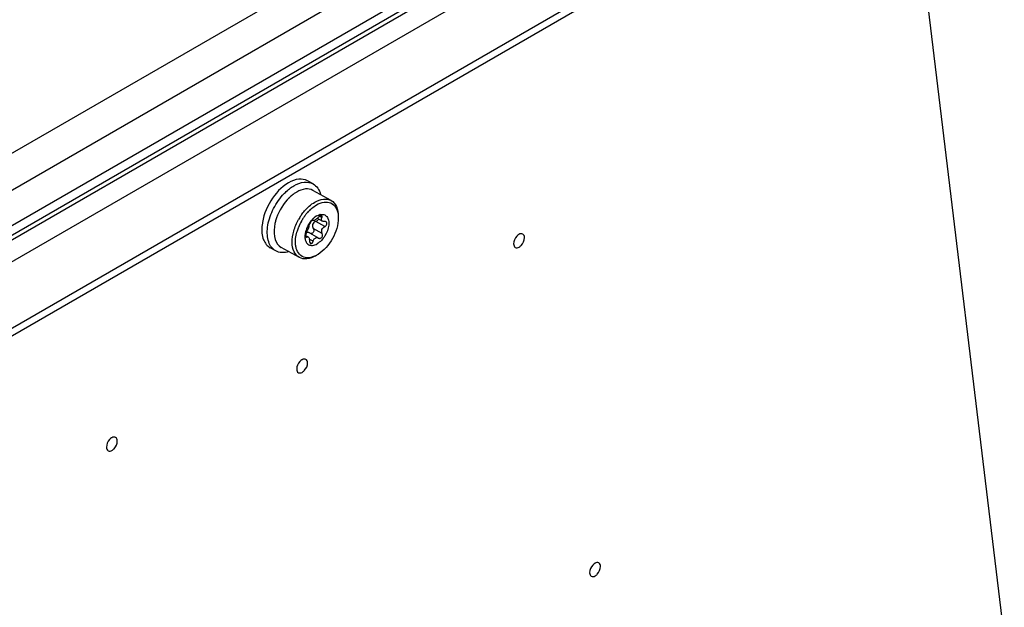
# Model space of a CAD drawing. Header units: inches. Extents: x 0 to 117, y 0 to 83.
# Tile 58 of 74: x 108.49 to 111.01, y 21.63 to 23.14. Entities that reach past the tile are written whole.
import ezdxf

# ---------------------------------------------------------------- set-up
doc = ezdxf.new("R2010")
doc.units = ezdxf.units.IN
doc.header["$LTSCALE"] = 6.431102
doc.header["$MEASUREMENT"] = 0
doc.layers.get('0').update_dxf_attribs({"linetype": 'CONTINUOUS'})

msp = doc.modelspace()

# ---------------------------------------------------------------- linework, layer by layer
at = {"color": 7, "linetype": 'CONTINUOUS'}
for p, q in [((107.371, 22.1611), (110.4877, 23.9606)), ((106.2674, 21.3387), (110.6767, 23.8844)), ((110.5308, 23.8898), (107.41, 22.088)), ((106.2651, 21.3005), (110.7211, 23.8731)), ((110.6878, 23.8654), (106.2785, 21.3197)), ((110.7462, 23.8308), (106.2901, 21.2581)), ((110.7677, 23.6725), (106.2786, 21.0807)), ((110.7339, 23.6333), (106.2806, 21.0622)), ((110.762, 23.6206), (111.0131, 21.55)), ((109.2387, 22.7144), (109.2247, 22.7222)), ((109.285, 22.6717), (109.2384, 22.6977)), ((109.2381, 22.6205), (109.2383, 22.6204)), ((109.2383, 22.6204), (109.2382, 22.6204)), ((109.248, 22.632), (109.2432, 22.6287)), ((109.2485, 22.6323), (109.2526, 22.6342)), ((109.2497, 22.626), (109.2632, 22.6185)), ((109.2523, 22.6246), (109.2519, 22.6232)), ((109.2526, 22.6342), (109.2564, 22.6354)), ((109.2616, 22.6277), (109.2554, 22.6311)), ((109.2622, 22.5869), (109.2392, 22.5997)), ((109.269, 22.6051), (109.2461, 22.6179)), ((109.2714, 22.6174), (109.2722, 22.6169)), ((109.2185, 22.5871), (109.2179, 22.5816)), ((109.2179, 22.5816), (109.218, 22.5762)), ((109.2196, 22.582), (109.2259, 22.5785)), ((109.2224, 22.5782), (109.2197, 22.5797)), ((109.2243, 22.5789), (109.2258, 22.5786)), ((109.239, 22.5672), (109.229, 22.5728)), ((109.2297, 22.5884), (109.2532, 22.5752)), ((109.2301, 22.5881), (109.2297, 22.5884)), ((109.2527, 22.5755), (109.2532, 22.5752)), ((109.7673, 22.5847), (109.7667, 22.5844)), ((109.1429, 22.5425), (109.1289, 22.5503)), ((109.2036, 22.5255), (109.157, 22.5515)), ((109.7536, 22.5608), (109.7536, 22.5605)), ((109.2474, 22.531), (109.2453, 22.5297)), ((109.2515, 22.5335), (109.2494, 22.5323)), ((109.2105, 22.2633), (109.21, 22.2629)), ((109.1968, 22.2393), (109.1968, 22.239)), ((108.7084, 22.0391), (108.7084, 22.0388)), ((108.7221, 22.063), (108.7216, 22.0627)), ((109.9624, 21.7408), (109.9619, 21.7405)), ((109.9488, 21.7169), (109.9487, 21.7166))]:
    msp.add_line(p, q, dxfattribs=at)
for centre, radius, start, end in [((109.2627, 22.5921), 0.1214, 136.8037, 138.1032), ((109.2598, 22.5949), 0.1174, 134.273, 136.8086), ((109.2562, 22.5985), 0.1123, 131.9613, 134.2735), ((109.2521, 22.6032), 0.1061, 129.3412, 131.9663), ((109.3053, 22.5696), 0.1079, 133.1463, 136.5612), ((109.3246, 22.554), 0.141, 146.1492, 150.5856), ((109.3233, 22.5548), 0.1394, 144.9829, 146.147), ((109.3233, 22.5547), 0.1312, 146.3778, 150.2899), ((109.322, 22.5555), 0.1297, 144.9683, 146.3765), ((109.3207, 22.5564), 0.1282, 143.9108, 144.9679), ((109.3188, 22.5578), 0.1258, 141.9792, 143.9141), ((109.3172, 22.5591), 0.1237, 141.7828, 141.9747), ((109.3126, 22.5628), 0.1179, 137.0468, 141.8224), ((109.3077, 22.5672), 0.1112, 136.545, 137.0053), ((109.2834, 22.5783), 0.0647, 139.0809, 139.433), ((109.2827, 22.5789), 0.0636, 136.879, 139.0853), ((109.2808, 22.5807), 0.0611, 133.5795, 136.89), ((109.2377, 22.6198), 0.000839, 61.0483, 69.545), ((109.2786, 22.583), 0.0579, 131.6339, 133.5701), ((109.2763, 22.5856), 0.0543, 128.5441, 131.6485), ((109.2743, 22.5882), 0.0511, 127.4434, 128.5247), ((109.2672, 22.5986), 0.0385, 119.0989, 120.0013), ((109.2625, 22.6105), 0.0257, 102.5911, 103.7723), ((109.2179, 22.5968), 0.1107, 174.5806, 175.7497), ((109.2449, 22.5896), 0.1065, 169.0588, 172.3394), ((109.2495, 22.5887), 0.1112, 168.7764, 169.0809), ((109.2502, 22.5886), 0.1119, 168.5046, 168.7764), ((109.2556, 22.5874), 0.1174, 164.0548, 168.4735), ((109.3118, 22.559), 0.119, 159.6588, 164.3442), ((109.3181, 22.5568), 0.1257, 158.5828, 159.6957), ((109.3228, 22.5549), 0.1307, 150.7812, 158.5588), ((109.3231, 22.5547), 0.1311, 150.2883, 150.7978), ((109.2903, 22.573), 0.0733, 149.5137, 154.5113), ((109.29, 22.5732), 0.0729, 144.3996, 149.5384), ((109.2862, 22.5759), 0.0683, 139.4718, 144.419), ((109.2412, 22.6123), 0.00928, 126.0408, 129.1207), ((109.2401, 22.6138), 0.00735, 122.4587, 126.0578), ((109.3055, 22.5609), 0.1124, 164.3847, 164.6182), ((109.2765, 22.5775), 0.0588, 164.8257, 170.5372), ((109.2234, 22.5772), 0.0128, 64.3971, 69.9954), ((109.223, 22.5764), 0.0137, 60.9124, 64.4233), ((109.2338, 22.5934), 0.00636, 283.6628, 289.4327), ((109.2559, 22.5801), 0.00551, 240.9642, 264.1422), ((109.2178, 22.5866), 0.0629, 292.6627, 298.0316), ((109.2151, 22.5917), 0.0686, 297.9817, 300.0075)]:
    msp.add_arc(centre, radius, start, end, dxfattribs=at)
for points, knots in [([(109.2247, 22.7222), (109.218, 22.726), (109.1999, 22.7286), (109.1837, 22.722), (109.1756, 22.7173)], [0, 0, 0, 0, 0.451957, 1, 1, 1, 1]), ([(109.1756, 22.7173), (109.1568, 22.7064), (109.126, 22.6722), (109.1098, 22.6296), (109.1077, 22.6073)], [0, 0, 0, 0, 0.491155, 1, 1, 1, 1]), ([(109.1607, 22.6854), (109.1629, 22.6879), (109.1716, 22.697), (109.1816, 22.7049), (109.1896, 22.7095)], [0, 0, 0, 0, 0.264865, 1, 1, 1, 1]), ([(109.1896, 22.7095), (109.1976, 22.7142), (109.2139, 22.7209), (109.232, 22.7182), (109.2387, 22.7144)], [0, 0, 0, 0, 0.548124, 1, 1, 1, 1]), ([(109.2384, 22.6977), (109.2327, 22.7009), (109.2173, 22.7031), (109.2035, 22.6975), (109.1967, 22.6935)], [0, 0, 0, 0, 0.451944, 1, 1, 1, 1]), ([(109.2387, 22.7144), (109.2434, 22.7118), (109.2521, 22.7036), (109.2565, 22.6928), (109.2581, 22.6869)], [0, 0, 0, 0, 0.470935, 1, 1, 1, 1]), ([(109.1429, 22.5425), (109.1388, 22.5448), (109.1311, 22.5515), (109.1239, 22.5659), (109.1207, 22.5836), (109.1218, 22.6114), (109.1333, 22.6476), (109.1503, 22.6738), (109.1607, 22.6854)], [0, 0, 0, 0, 0.088638, 0.18598, 0.297058, 0.422723, 0.705952, 1, 1, 1, 1]), ([(109.2433, 22.6675), (109.2501, 22.6715), (109.264, 22.6772), (109.2793, 22.6749), (109.285, 22.6717)], [0, 0, 0, 0, 0.548039, 1, 1, 1, 1]), ([(109.285, 22.6717), (109.291, 22.6684), (109.3014, 22.6556), (109.3035, 22.64), (109.3035, 22.6316)], [0, 0, 0, 0, 0.449056, 1, 1, 1, 1]), ([(109.2091, 22.6348), (109.2115, 22.6383), (109.2212, 22.6508), (109.2332, 22.6617), (109.2433, 22.6675)], [0, 0, 0, 0, 0.267261, 1, 1, 1, 1]), ([(109.2315, 22.6483), (109.2328, 22.6495), (109.2378, 22.6539), (109.2433, 22.6579), (109.2475, 22.6603)], [0, 0, 0, 0, 0.261986, 1, 1, 1, 1]), ([(109.2475, 22.6603), (109.2535, 22.6638), (109.2654, 22.6687), (109.2845, 22.6673), (109.2985, 22.6546), (109.3019, 22.6427), (109.3028, 22.6363)], [0, 0, 0, 0, 0.280073, 0.512947, 0.737426, 1, 1, 1, 1]), ([(109.2036, 22.5255), (109.1978, 22.5288), (109.1876, 22.541), (109.1837, 22.5659), (109.1883, 22.5946), (109.1964, 22.6138), (109.2018, 22.6232)], [0, 0, 0, 0, 0.188191, 0.417409, 0.694269, 1, 1, 1, 1]), ([(109.2439, 22.6217), (109.2433, 22.6214), (109.2417, 22.6206), (109.2394, 22.6198), (109.2383, 22.6204)], [0, 0, 0, 0, 0.348746, 1, 1, 1, 1]), ([(109.2522, 22.6285), (109.2503, 22.6265), (109.2476, 22.6241), (109.2446, 22.6222), (109.2439, 22.6217)], [0, 0, 0, 0, 0.771245, 1, 1, 1, 1]), ([(109.2569, 22.6356), (109.2601, 22.6363), (109.2667, 22.6365), (109.2751, 22.6305), (109.2792, 22.6203), (109.2794, 22.6027), (109.2706, 22.5802), (109.2572, 22.5653), (109.249, 22.5606)], [0, 0, 0, 0, 0.098325, 0.189328, 0.292881, 0.418405, 0.714997, 1, 1, 1, 1]), ([(109.3035, 22.6269), (109.3035, 22.6086), (109.2916, 22.5724), (109.267, 22.5432), (109.2515, 22.5335)], [0, 0, 0, 0, 0.499767, 1, 1, 1, 1]), ([(109.2615, 22.6325), (109.2612, 22.6326), (109.2598, 22.633), (109.2584, 22.6326), (109.2574, 22.6322)], [0, 0, 0, 0, 0.199439, 1, 1, 1, 1]), ([(109.2631, 22.6185), (109.2617, 22.6193), (109.2595, 22.6225), (109.2607, 22.6261), (109.2616, 22.6277)], [0, 0, 0, 0, 0.457932, 1, 1, 1, 1]), ([(109.2616, 22.6277), (109.2619, 22.6282), (109.2626, 22.6296), (109.2624, 22.6319), (109.2615, 22.6325)], [0, 0, 0, 0, 0.332012, 1, 1, 1, 1]), ([(109.1075, 22.605), (109.1067, 22.5937), (109.1078, 22.5726), (109.121, 22.5547), (109.1289, 22.5503)], [0, 0, 0, 0, 0.55795, 1, 1, 1, 1]), ([(109.1394, 22.6038), (109.1379, 22.5931), (109.1377, 22.5732), (109.1496, 22.5556), (109.157, 22.5515)], [0, 0, 0, 0, 0.563588, 1, 1, 1, 1]), ([(109.2222, 22.5907), (109.2241, 22.5937), (109.2269, 22.5996), (109.2289, 22.6059), (109.229, 22.6089)], [0, 0, 0, 0, 0.54672, 1, 1, 1, 1]), ([(109.2354, 22.6195), (109.2336, 22.618), (109.2311, 22.6147), (109.2291, 22.6108), (109.229, 22.6089)], [0, 0, 0, 0, 0.543611, 1, 1, 1, 1]), ([(109.2392, 22.5997), (109.2406, 22.5977), (109.2416, 22.5925), (109.2381, 22.5882), (109.2359, 22.5874)], [0, 0, 0, 0, 0.504351, 1, 1, 1, 1]), ([(109.2461, 22.6179), (109.2425, 22.6166), (109.2354, 22.6114), (109.2372, 22.6027), (109.2392, 22.5997)], [0, 0, 0, 0, 0.510688, 1, 1, 1, 1]), ([(109.2622, 22.5869), (109.2606, 22.5899), (109.2603, 22.5979), (109.2657, 22.6035), (109.269, 22.6051)], [0, 0, 0, 0, 0.479725, 1, 1, 1, 1]), ([(109.269, 22.6051), (109.2714, 22.6063), (109.2744, 22.6094), (109.2747, 22.6145), (109.2732, 22.6164), (109.2723, 22.6169)], [0, 0, 0, 0, 0.550646, 0.786733, 1, 1, 1, 1]), ([(109.1957, 22.5488), (109.1948, 22.5518), (109.1922, 22.5657), (109.1942, 22.5801), (109.1971, 22.5907)], [0, 0, 0, 0, 0.222951, 1, 1, 1, 1]), ([(109.218, 22.5762), (109.2183, 22.5724), (109.2198, 22.5654), (109.2249, 22.5598), (109.2277, 22.5583)], [0, 0, 0, 0, 0.544162, 1, 1, 1, 1]), ([(109.2198, 22.584), (109.2196, 22.5827), (109.2194, 22.5807), (109.22, 22.5783), (109.2207, 22.5779)], [0, 0, 0, 0, 0.628714, 1, 1, 1, 1]), ([(109.2222, 22.5907), (109.222, 22.5902), (109.2208, 22.5881), (109.2201, 22.5858), (109.2198, 22.584)], [0, 0, 0, 0, 0.225856, 1, 1, 1, 1]), ([(109.2258, 22.5786), (109.2272, 22.5778), (109.2291, 22.5741), (109.2296, 22.5704), (109.2297, 22.5681)], [0, 0, 0, 0, 0.407724, 1, 1, 1, 1]), ([(109.239, 22.5672), (109.2392, 22.5681), (109.2403, 22.5713), (109.2425, 22.5743), (109.2446, 22.5755)], [0, 0, 0, 0, 0.270077, 1, 1, 1, 1]), ([(109.2582, 22.575), (109.2603, 22.5759), (109.2636, 22.5799), (109.2633, 22.5849), (109.2622, 22.5869)], [0, 0, 0, 0, 0.502407, 1, 1, 1, 1]), ([(109.7667, 22.5844), (109.7648, 22.5832), (109.7579, 22.5771), (109.7536, 22.5677), (109.7536, 22.5608)], [0, 0, 0, 0, 0.241761, 1, 1, 1, 1]), ([(109.7814, 22.5765), (109.7814, 22.5799), (109.7786, 22.5881), (109.7701, 22.5864), (109.7673, 22.5847)], [0, 0, 0, 0, 0.502334, 1, 1, 1, 1]), ([(109.7677, 22.5523), (109.7697, 22.5534), (109.777, 22.5596), (109.7815, 22.5693), (109.7814, 22.5765)], [0, 0, 0, 0, 0.240069, 1, 1, 1, 1]), ([(109.2073, 22.5306), (109.206, 22.5316), (109.2006, 22.5366), (109.1973, 22.5434), (109.1957, 22.5488)], [0, 0, 0, 0, 0.234598, 1, 1, 1, 1]), ([(109.2277, 22.5583), (109.2306, 22.5568), (109.2385, 22.5557), (109.2455, 22.5586), (109.249, 22.5606)], [0, 0, 0, 0, 0.452614, 1, 1, 1, 1]), ([(109.2297, 22.5681), (109.2297, 22.5674), (109.23, 22.5651), (109.2311, 22.5626), (109.2325, 22.5618)], [0, 0, 0, 0, 0.290907, 1, 1, 1, 1]), ([(109.7536, 22.5605), (109.7536, 22.5571), (109.7564, 22.5489), (109.7649, 22.5506), (109.7677, 22.5523)], [0, 0, 0, 0, 0.502334, 1, 1, 1, 1]), ([(109.1766, 22.5405), (109.1708, 22.5387), (109.1592, 22.5368), (109.1476, 22.5398), (109.1429, 22.5425)], [0, 0, 0, 0, 0.529564, 1, 1, 1, 1]), ([(109.2453, 22.5297), (109.2385, 22.5258), (109.2247, 22.5201), (109.2093, 22.5224), (109.2036, 22.5255)], [0, 0, 0, 0, 0.548039, 1, 1, 1, 1]), ([(109.242, 22.5286), (109.236, 22.5261), (109.2239, 22.523), (109.2117, 22.5272), (109.2073, 22.5306)], [0, 0, 0, 0, 0.537872, 1, 1, 1, 1]), ([(109.21, 22.2629), (109.2081, 22.2618), (109.2012, 22.2556), (109.1968, 22.2463), (109.1968, 22.2393)], [0, 0, 0, 0, 0.241761, 1, 1, 1, 1]), ([(109.2246, 22.2551), (109.2246, 22.2584), (109.2219, 22.2667), (109.2134, 22.2649), (109.2105, 22.2633)], [0, 0, 0, 0, 0.502334, 1, 1, 1, 1]), ([(109.211, 22.2308), (109.2129, 22.232), (109.2202, 22.2381), (109.2248, 22.2479), (109.2246, 22.2551)], [0, 0, 0, 0, 0.240069, 1, 1, 1, 1]), ([(109.1968, 22.239), (109.1969, 22.2357), (109.1996, 22.2274), (109.2081, 22.2292), (109.211, 22.2308)], [0, 0, 0, 0, 0.502334, 1, 1, 1, 1]), ([(108.7363, 22.0549), (108.7362, 22.0582), (108.7335, 22.0665), (108.725, 22.0647), (108.7221, 22.063)], [0, 0, 0, 0, 0.502334, 1, 1, 1, 1]), ([(108.7216, 22.0627), (108.7197, 22.0615), (108.7128, 22.0554), (108.7084, 22.0461), (108.7084, 22.0391)], [0, 0, 0, 0, 0.241761, 1, 1, 1, 1]), ([(108.7226, 22.0306), (108.7246, 22.0318), (108.7318, 22.0379), (108.7364, 22.0477), (108.7363, 22.0549)], [0, 0, 0, 0, 0.240069, 1, 1, 1, 1]), ([(108.7084, 22.0388), (108.7085, 22.0354), (108.7112, 22.0272), (108.7197, 22.029), (108.7226, 22.0306)], [0, 0, 0, 0, 0.502334, 1, 1, 1, 1]), ([(109.9619, 21.7405), (109.96, 21.7394), (109.9531, 21.7332), (109.9488, 21.7239), (109.9487, 21.7169)], [0, 0, 0, 0, 0.241761, 1, 1, 1, 1]), ([(109.9766, 21.7327), (109.9765, 21.736), (109.9738, 21.7443), (109.9653, 21.7425), (109.9624, 21.7408)], [0, 0, 0, 0, 0.502334, 1, 1, 1, 1]), ([(109.9487, 21.7166), (109.9488, 21.7133), (109.9515, 21.705), (109.96, 21.7068), (109.9629, 21.7084)], [0, 0, 0, 0, 0.502334, 1, 1, 1, 1]), ([(109.9629, 21.7084), (109.9649, 21.7096), (109.9721, 21.7157), (109.9767, 21.7255), (109.9766, 21.7327)], [0, 0, 0, 0, 0.240069, 1, 1, 1, 1])]:
    msp.add_open_spline(points, degree=3, knots=knots, dxfattribs=at)
for points in [[(109.1723, 22.6732), (109.1587, 22.658), (109.1483, 22.6393), (109.1427, 22.6197)], [(109.1967, 22.6935), (109.1925, 22.6911), (109.1885, 22.6883), (109.1848, 22.6852)], [(109.238, 22.6205), (109.2374, 22.6208), (109.2367, 22.6204), (109.2362, 22.62)], [(109.2519, 22.6232), (109.2514, 22.6219), (109.2505, 22.6208), (109.2495, 22.6199)], [(109.2574, 22.6322), (109.2554, 22.6314), (109.2537, 22.6301), (109.2522, 22.6285)], [(109.3028, 22.6363), (109.3033, 22.6332), (109.3035, 22.6301), (109.3035, 22.6269)], [(109.2241, 22.6045), (109.2223, 22.6008), (109.2209, 22.5969), (109.2198, 22.5929)], [(109.2495, 22.6199), (109.2485, 22.619), (109.2473, 22.6183), (109.2461, 22.6179)], [(109.2688, 22.6176), (109.2669, 22.6174), (109.2648, 22.6176), (109.2631, 22.6185)], [(109.2723, 22.6169), (109.2713, 22.6175), (109.27, 22.6177), (109.2688, 22.6176)], [(109.2207, 22.5779), (109.2212, 22.5776), (109.222, 22.5779), (109.2224, 22.5782)], [(109.2278, 22.5892), (109.2258, 22.59), (109.2234, 22.5901), (109.2215, 22.5894)], [(109.2224, 22.5782), (109.223, 22.5786), (109.2237, 22.5789), (109.2243, 22.5789)], [(109.2353, 22.5873), (109.2338, 22.5869), (109.2321, 22.5871), (109.2307, 22.5878)], [(109.2446, 22.5755), (109.2455, 22.576), (109.2464, 22.5764), (109.2473, 22.5765)], [(109.2473, 22.5765), (109.2491, 22.5768), (109.2511, 22.5764), (109.2527, 22.5755)], [(109.2553, 22.5746), (109.2563, 22.5745), (109.2573, 22.5746), (109.2582, 22.575)], [(109.2325, 22.5618), (109.2336, 22.5612), (109.2353, 22.5615), (109.2362, 22.5623)], [(109.2362, 22.5623), (109.2377, 22.5635), (109.2386, 22.5654), (109.239, 22.5672)]]:
    msp.add_open_spline(points, degree=3, dxfattribs=at)

doc.saveas('drawing.dxf')
